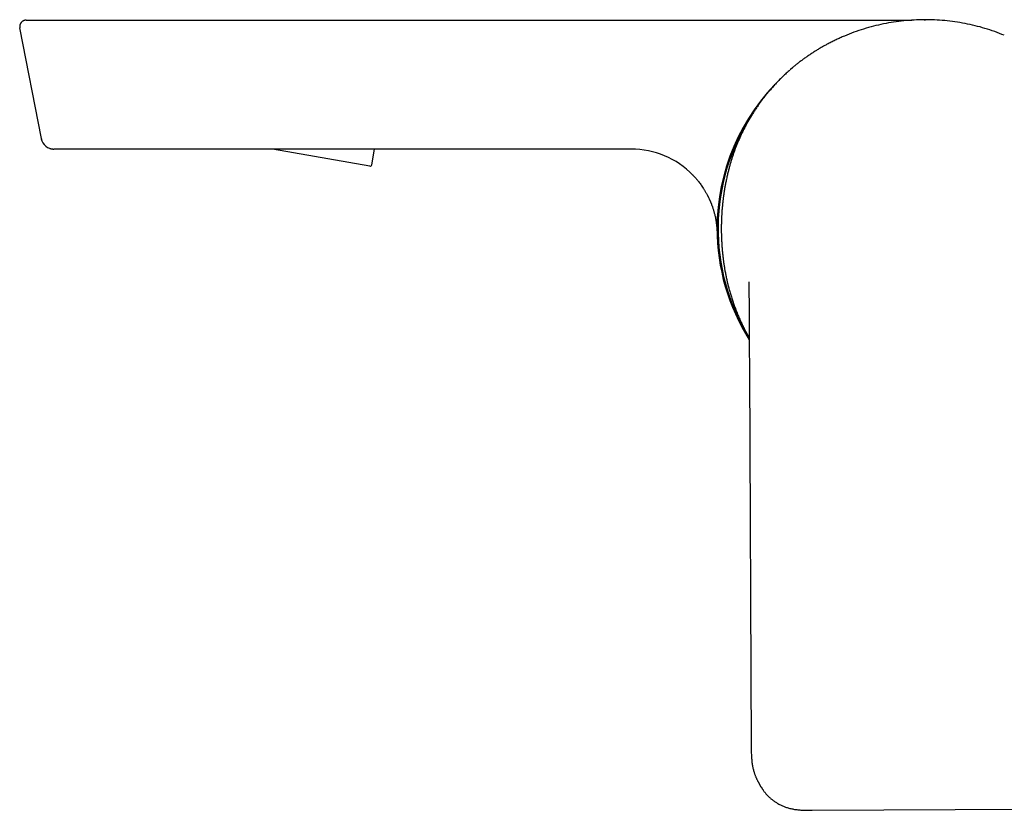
# Model space of a CAD drawing. Header units: millimetres. Extents: x 8 to 905, y 12 to 449.
# Tile 1 of 13: x 28 to 142, y 349 to 441. Entities that reach past the tile are written whole.
import ezdxf

# ---------------------------------------------------------------- set-up
doc = ezdxf.new("R2010")
doc.units = ezdxf.units.MM

msp = doc.modelspace()

# ---------------------------------------------------------------- linework, layer by layer
at = {"color": 7, "linetype": 'Continuous', "lineweight": 30}
for p, q in [((28.22, 440.97), (28.22, 440.97)), ((35.18, 440.97), (118.74, 440.97)), ((118.74, 440.97), (131.38, 440.97)), ((132.83, 441.03), (132.97, 441.02)), ((27.52, 440.1), (27.52, 440.1)), ((27.55, 440.06), (27.52, 440.07)), ((30.03, 427.19), (27.52, 440.07)), ((117.53, 435.47), (117.22, 435.21)), ((30.03, 427.19), (30.05, 427.19)), ((98.71, 425.97), (37.71, 425.97)), ((68.28, 423.98), (56.96, 425.97)), ((68.51, 424.14), (68.83, 425.97)), ((109.48, 422.88), (109.49, 422.88)), ((112.47, 400.24), (112.69, 356.29)), ((113.54, 352.22), (113.82, 351.73)), ((119.76, 348.99), (146.82, 349.13))]:
    msp.add_line(p, q, dxfattribs=at)
for centre, radius, start, end in [((132.95, 416.72), 24.25, 133.5546, 180), ((132.95, 416.72), 24.13, 146.6489, 211.8792), ((31.5, 427.47), 1.5, 191, 270), ((31.47, 427.44), 1.47, 191, 270), ((98.71, 415.97), 10, 44.2073, 90), ((68.31, 424.17), 0.2, 260, 350), ((132.95, 416.72), 24.25, 180, 212.3276)]:
    msp.add_arc(centre, radius, start, end, dxfattribs=at)
for points, knots in [([(28.26, 440.97), (28.26, 440.97), (28.25, 440.97), (28.24, 440.97), (28.22, 440.97), (28.21, 440.97), (28.19, 440.97), (28.18, 440.97), (28.17, 440.97), (28.16, 440.96), (28.15, 440.96), (28.14, 440.96), (28.13, 440.96), (28.12, 440.96), (28.12, 440.96), (28.11, 440.96), (28.1, 440.95), (28.09, 440.95), (28.08, 440.95), (28.07, 440.95), (28.06, 440.94), (28.05, 440.94), (28.04, 440.94), (28.03, 440.94), (28.02, 440.93), (28.01, 440.93), (28.01, 440.93), (28, 440.93), (27.99, 440.92), (27.98, 440.92), (27.97, 440.91), (27.95, 440.91), (27.93, 440.9), (27.91, 440.89), (27.89, 440.87), (27.86, 440.86), (27.84, 440.84), (27.81, 440.82), (27.79, 440.81), (27.77, 440.79), (27.75, 440.77), (27.73, 440.75), (27.7, 440.73), (27.69, 440.7), (27.67, 440.68), (27.65, 440.66), (27.63, 440.63), (27.62, 440.61), (27.6, 440.59), (27.59, 440.56), (27.58, 440.54), (27.57, 440.52), (27.56, 440.5), (27.56, 440.48), (27.55, 440.46), (27.54, 440.44), (27.54, 440.42), (27.53, 440.4), (27.53, 440.38), (27.52, 440.37), (27.52, 440.35), (27.52, 440.33), (27.51, 440.31), (27.51, 440.29), (27.51, 440.28), (27.51, 440.26), (27.51, 440.25), (27.51, 440.24), (27.51, 440.23), (27.51, 440.21), (27.51, 440.2), (27.51, 440.19), (27.51, 440.17), (27.51, 440.15), (27.51, 440.14), (27.52, 440.12), (27.52, 440.11), (27.52, 440.09), (27.52, 440.08), (27.52, 440.08)], [0, 0, 0, 0, 0.002522, 0.005101, 0.01084, 0.017909, 0.026674, 0.036865, 0.048894, 0.062821, 0.078683, 0.096507, 0.116311, 0.137445, 0.164731, 0.189628, 0.212139, 0.232271, 0.250198, 0.265718, 0.278851, 0.287154, 0.294154, 0.299891, 0.304434, 0.307927, 0.309375, 0.310701, 0.313284, 0.315919, 0.321476, 0.327628, 0.334561, 0.342404, 0.35606, 0.372159, 0.39082, 0.412117, 0.433304, 0.456639, 0.482049, 0.506868, 0.529864, 0.551056, 0.570467, 0.588129, 0.604082, 0.618382, 0.631106, 0.642367, 0.649948, 0.656887, 0.663306, 0.669357, 0.675216, 0.681321, 0.688562, 0.697517, 0.708499, 0.721675, 0.737142, 0.754961, 0.77517, 0.797796, 0.822857, 0.850368, 0.870075, 0.889967, 0.908122, 0.924498, 0.939124, 0.952036, 0.96329, 0.972968, 0.981201, 0.986552, 0.991338, 0.995743, 1, 1, 1, 1]), ([(28.07, 440.94), (28.06, 440.94), (28.04, 440.94), (28.01, 440.92), (27.96, 440.91), (27.93, 440.89), (27.91, 440.88), (27.9, 440.87)], [0, 0, 0, 0, 0.1364147, 0.3529979, 0.5946212, 0.8457019, 1, 1, 1, 1]), ([(28.27, 440.97), (28.27, 440.97), (28.28, 440.97), (28.3, 440.97), (28.33, 440.97), (28.38, 440.97), (28.43, 440.97), (28.5, 440.97), (28.58, 440.97), (28.67, 440.97), (28.78, 440.97), (28.9, 440.97), (29.03, 440.97), (29.17, 440.97), (29.33, 440.97), (29.49, 440.97), (29.66, 440.97), (29.85, 440.97), (30.04, 440.97), (30.24, 440.97), (30.44, 440.97), (30.66, 440.97), (30.88, 440.97), (31.11, 440.97), (31.35, 440.97), (31.59, 440.97), (31.84, 440.97), (32.1, 440.97), (32.36, 440.97), (32.62, 440.97), (32.88, 440.97), (33.12, 440.97), (33.32, 440.97), (33.51, 440.97), (33.7, 440.97), (33.9, 440.97), (34.1, 440.97), (34.31, 440.97), (34.53, 440.97), (34.75, 440.97), (34.97, 440.97), (35.11, 440.97), (35.18, 440.97)], [0, 0, 0, 0, 0.0253787, 0.0506879, 0.0759421, 0.1011536, 0.1263325, 0.1514866, 0.1766221, 0.2042545, 0.2318735, 0.2594809, 0.2870772, 0.3146613, 0.3422315, 0.3697854, 0.3973201, 0.4248329, 0.4523216, 0.4792943, 0.5062404, 0.5331366, 0.5599864, 0.5872951, 0.6145924, 0.6418955, 0.6692209, 0.6965842, 0.7235108, 0.7504986, 0.777003, 0.803159, 0.8207821, 0.8388209, 0.8575052, 0.8770323, 0.8965646, 0.9156506, 0.9375878, 0.9589428, 0.9797386, 1, 1, 1, 1]), ([(132.83, 441.03), (132.43, 441.02), (131.64, 441), (130.44, 440.91), (129.26, 440.76), (128.08, 440.54), (126.92, 440.28), (125.77, 439.95), (124.63, 439.57), (123.9, 439.27), (123.53, 439.12)], [0, 0, 0, 0, 0.124905, 0.24986, 0.374852, 0.499867, 0.624896, 0.749933, 0.874972, 1, 1, 1, 1]), ([(132.98, 441.03), (132.95, 441.03), (132.9, 441.03), (132.85, 441.03), (132.83, 441.02)], [0, 0, 0, 0, 0.499525, 1, 1, 1, 1]), ([(142.15, 439.21), (141.78, 439.36), (141.04, 439.65), (139.9, 440.02), (138.75, 440.34), (137.58, 440.59), (136.4, 440.79), (135.21, 440.93), (134.02, 441.02), (133.23, 441.02), (132.83, 441.03)], [0, 0, 0, 0, 0.125186, 0.250337, 0.375415, 0.5004, 0.625319, 0.750204, 0.875087, 1, 1, 1, 1]), ([(27.52, 440.15), (27.52, 440.15), (27.52, 440.14), (27.52, 440.14), (27.52, 440.14)], [0, 0, 0, 0, 0.587738, 1, 1, 1, 1]), ([(123.53, 439.12), (123.36, 439.05), (123.2, 438.99), (123.04, 438.91), (123.04, 438.91)], [0, 0, 0, 0, 0.999974, 1, 1, 1, 1]), ([(123.02, 438.9), (122.87, 438.83), (122.56, 438.69), (122.09, 438.46), (121.66, 438.24), (121.26, 438.03), (120.9, 437.83), (120.55, 437.62), (120.2, 437.4), (119.85, 437.18), (119.5, 436.95), (119.15, 436.72), (118.82, 436.48), (118.48, 436.23), (118.16, 435.98), (117.85, 435.74), (117.65, 435.57), (117.55, 435.49)], [0, 0, 0, 0, 0.076531, 0.157158, 0.237695, 0.300919, 0.364104, 0.427263, 0.49041, 0.554715, 0.619056, 0.683461, 0.74796, 0.812591, 0.876233, 0.940084, 1, 1, 1, 1]), ([(117.19, 435.17), (117.12, 435.12), (116.98, 434.99), (116.77, 434.8), (116.56, 434.61), (116.37, 434.42), (116.18, 434.23), (115.98, 434.04), (115.79, 433.84), (115.6, 433.64), (115.41, 433.44), (115.24, 433.25), (115.07, 433.06), (114.92, 432.88), (114.77, 432.71), (114.63, 432.54), (114.5, 432.39), (114.38, 432.24), (114.27, 432.1), (114.18, 431.98), (114.09, 431.87), (114.01, 431.76), (113.93, 431.65), (113.85, 431.54), (113.77, 431.43), (113.69, 431.32), (113.55, 431.13), (113.35, 430.85), (113.11, 430.49), (112.87, 430.12), (112.64, 429.75), (112.42, 429.37), (112.2, 428.99), (111.99, 428.6), (111.79, 428.21), (111.61, 427.83), (111.43, 427.46), (111.26, 427.07), (111.09, 426.69), (110.94, 426.3), (110.79, 425.93), (110.66, 425.56), (110.53, 425.19), (110.41, 424.81), (110.29, 424.43), (110.18, 424.03), (110.07, 423.63), (109.98, 423.27), (109.91, 422.97), (109.85, 422.72), (109.8, 422.48), (109.75, 422.23), (109.7, 422), (109.66, 421.78), (109.63, 421.58), (109.59, 421.39), (109.56, 421.21), (109.54, 421.04), (109.51, 420.89), (109.5, 420.76), (109.48, 420.64), (109.46, 420.52), (109.44, 420.4), (109.43, 420.27), (109.41, 420.13), (109.39, 419.98), (109.37, 419.82), (109.35, 419.63), (109.33, 419.42), (109.31, 419.2), (109.29, 418.97), (109.27, 418.75), (109.26, 418.55), (109.25, 418.37), (109.24, 418.19), (109.23, 418.02), (109.22, 417.86), (109.22, 417.7), (109.21, 417.53), (109.21, 417.35), (109.2, 417.17), (109.2, 417), (109.2, 416.84), (109.2, 416.71), (109.2, 416.59), (109.2, 416.47), (109.2, 416.35), (109.2, 416.2), (109.21, 416.03), (109.21, 415.84), (109.22, 415.64), (109.23, 415.44), (109.24, 415.24), (109.25, 415.03), (109.26, 414.81), (109.28, 414.58), (109.3, 414.28), (109.34, 413.89), (109.39, 413.43), (109.44, 412.98), (109.5, 412.54), (109.57, 412.11), (109.65, 411.67), (109.73, 411.23), (109.83, 410.79), (109.92, 410.36), (110.03, 409.93), (110.15, 409.47), (110.29, 409), (110.45, 408.5), (110.61, 408), (110.79, 407.51), (110.98, 407.01), (111.19, 406.52), (111.4, 406.03), (111.63, 405.55), (111.83, 405.13), (112.02, 404.76), (112.19, 404.46), (112.33, 404.2), (112.42, 404.05), (112.46, 403.99)], [0, 0, 0, 0, 0.00803, 0.016803, 0.025312, 0.03356, 0.041549, 0.049281, 0.058067, 0.066502, 0.074587, 0.082324, 0.089863, 0.097044, 0.103866, 0.110333, 0.116443, 0.122198, 0.127597, 0.132031, 0.136193, 0.140231, 0.144283, 0.14835, 0.152432, 0.15653, 0.160645, 0.173689, 0.186899, 0.199786, 0.212812, 0.225895, 0.23898, 0.252063, 0.265135, 0.277447, 0.289741, 0.302092, 0.314554, 0.327147, 0.338481, 0.349922, 0.361473, 0.373139, 0.384966, 0.396965, 0.409133, 0.421472, 0.42879, 0.436166, 0.443598, 0.450844, 0.457749, 0.464313, 0.47019, 0.475765, 0.481037, 0.486008, 0.490676, 0.494175, 0.497525, 0.501009, 0.504683, 0.508545, 0.512596, 0.516836, 0.521264, 0.527099, 0.533231, 0.539662, 0.546389, 0.553414, 0.558614, 0.563889, 0.568998, 0.573922, 0.578662, 0.583218, 0.58759, 0.593301, 0.598664, 0.603679, 0.608347, 0.611936, 0.615291, 0.618672, 0.622251, 0.626029, 0.631278, 0.636869, 0.642803, 0.648391, 0.654253, 0.660388, 0.666796, 0.673334, 0.679814, 0.693498, 0.706903, 0.720025, 0.732859, 0.745402, 0.758449, 0.771453, 0.784439, 0.797415, 0.810388, 0.823362, 0.838659, 0.853967, 0.869295, 0.884651, 0.900326, 0.916055, 0.931832, 0.947563, 0.963244, 0.973491, 0.983715, 0.99377, 1, 1, 1, 1]), ([(30.04, 427.14), (30.04, 427.14), (30.04, 427.13), (30.05, 427.11), (30.05, 427.09), (30.05, 427.08), (30.05, 427.08)], [0, 0, 0, 0, 0.3598554, 0.6607463, 0.9047362, 1, 1, 1, 1]), ([(30.97, 426.06), (30.97, 426.06), (31, 426.05), (31.05, 426.03), (31.12, 426.02), (31.18, 426), (31.22, 425.99), (31.26, 425.99), (31.28, 425.98), (31.3, 425.98), (31.33, 425.98), (31.34, 425.98), (31.36, 425.98), (31.38, 425.97), (31.4, 425.97), (31.42, 425.97), (31.44, 425.97), (31.45, 425.97), (31.46, 425.97)], [0, 0, 0, 0, 0.024898, 0.120524, 0.209402, 0.288772, 0.358812, 0.390403, 0.42057, 0.451881, 0.486486, 0.525988, 0.571473, 0.623674, 0.683102, 0.774231, 0.879637, 1, 1, 1, 1]), ([(31.5, 425.97), (31.5, 425.97), (31.5, 425.97), (31.5, 425.97), (31.5, 425.97), (31.5, 425.97), (31.5, 425.97), (31.5, 425.97), (31.5, 425.97), (31.5, 425.97), (31.5, 425.97), (31.5, 425.97), (31.5, 425.97), (31.49, 425.97), (31.49, 425.97), (31.49, 425.97), (31.48, 425.97), (31.48, 425.97), (31.48, 425.97), (31.47, 425.97)], [0, 0, 0, 0, 0.547724, 0.5656, 0.583475, 0.602443, 0.623522, 0.645629, 0.667663, 0.688558, 0.708645, 0.749524, 0.788766, 0.826374, 0.864852, 0.901454, 0.936179, 0.969027, 1, 1, 1, 1]), ([(37.71, 425.97), (37.63, 425.97), (37.46, 425.97), (37.21, 425.97), (36.95, 425.97), (36.7, 425.97), (36.46, 425.97), (36.21, 425.97), (35.96, 425.97), (35.7, 425.97), (35.44, 425.97), (35.19, 425.97), (34.94, 425.97), (34.7, 425.97), (34.47, 425.97), (34.25, 425.97), (34.03, 425.97), (33.82, 425.97), (33.62, 425.97), (33.43, 425.97), (33.25, 425.97), (33.07, 425.97), (32.91, 425.97), (32.75, 425.97), (32.6, 425.97), (32.46, 425.97), (32.32, 425.97), (32.2, 425.97), (32.09, 425.97), (31.98, 425.97), (31.89, 425.97), (31.8, 425.97), (31.72, 425.97), (31.66, 425.97), (31.6, 425.97), (31.56, 425.97), (31.53, 425.97), (31.52, 425.97), (31.5, 425.97), (31.5, 425.97), (31.5, 425.97)], [0, 0, 0, 0, 0.025444, 0.050967, 0.076563, 0.102219, 0.127923, 0.153657, 0.179405, 0.207718, 0.235997, 0.264212, 0.292329, 0.32035, 0.348282, 0.376129, 0.403894, 0.431574, 0.459167, 0.486177, 0.513092, 0.539956, 0.566791, 0.594084, 0.621343, 0.648565, 0.675743, 0.702869, 0.729453, 0.75597, 0.782433, 0.80885, 0.83522, 0.861554, 0.887864, 0.914214, 0.935095, 0.956269, 0.977861, 1, 1, 1, 1]), ([(105.88, 422.95), (105.89, 422.93), (105.92, 422.91), (105.96, 422.87), (105.99, 422.83), (106.02, 422.8), (106.06, 422.75), (106.12, 422.69), (106.2, 422.61), (106.27, 422.52), (106.35, 422.43), (106.43, 422.34), (106.53, 422.21), (106.65, 422.05), (106.8, 421.86), (106.95, 421.65), (107.07, 421.46), (107.17, 421.3), (107.26, 421.17), (107.34, 421.03), (107.41, 420.9), (107.48, 420.78), (107.55, 420.66), (107.6, 420.54), (107.66, 420.44), (107.71, 420.34), (107.75, 420.24), (107.79, 420.15), (107.83, 420.07), (107.86, 420), (107.89, 419.94), (107.9, 419.91), (107.91, 419.9), (107.91, 419.89), (107.92, 419.88), (107.92, 419.87), (107.93, 419.86), (107.93, 419.85), (107.94, 419.85), (107.94, 419.84), (107.94, 419.84), (107.94, 419.84), (107.94, 419.84), (107.94, 419.83), (107.94, 419.83), (107.94, 419.83), (107.95, 419.83), (107.95, 419.83), (107.95, 419.82), (107.95, 419.82), (107.95, 419.81), (107.96, 419.79), (107.96, 419.77), (107.97, 419.75), (107.99, 419.71), (108.01, 419.66), (108.04, 419.58), (108.07, 419.49), (108.11, 419.38), (108.16, 419.26), (108.2, 419.12), (108.25, 418.98), (108.3, 418.82), (108.34, 418.67), (108.38, 418.5), (108.43, 418.33), (108.47, 418.17), (108.51, 417.98), (108.55, 417.77), (108.58, 417.55), (108.62, 417.33), (108.64, 417.12), (108.66, 416.94), (108.67, 416.8), (108.68, 416.69), (108.69, 416.58), (108.69, 416.51), (108.7, 416.45), (108.7, 416.41), (108.7, 416.37), (108.7, 416.34), (108.7, 416.32), (108.7, 416.31), (108.7, 416.29), (108.7, 416.27), (108.7, 416.25), (108.7, 416.23), (108.7, 416.22), (108.7, 416.21)], [0, 0, 0, 0, 0.008121, 0.015014, 0.020792, 0.026631, 0.032841, 0.046119, 0.060831, 0.075178, 0.090668, 0.106945, 0.123619, 0.154386, 0.186423, 0.21973, 0.254308, 0.274521, 0.295144, 0.315864, 0.335641, 0.354391, 0.372114, 0.388809, 0.404476, 0.419114, 0.432725, 0.445306, 0.45689, 0.467636, 0.47757, 0.479926, 0.481101, 0.482404, 0.48579, 0.49055, 0.493868, 0.497199, 0.499149, 0.500524, 0.50108, 0.50131, 0.501518, 0.501715, 0.501912, 0.502123, 0.502358, 0.502925, 0.504073, 0.5053, 0.508158, 0.510563, 0.512796, 0.516747, 0.520844, 0.527567, 0.540438, 0.55295, 0.566583, 0.58428, 0.603571, 0.624456, 0.644451, 0.665716, 0.688252, 0.711389, 0.734035, 0.756174, 0.786966, 0.816721, 0.845437, 0.873116, 0.899756, 0.915593, 0.930127, 0.943339, 0.955228, 0.960677, 0.965795, 0.970583, 0.975061, 0.977317, 0.979709, 0.982311, 0.985178, 0.989486, 0.994412, 1, 1, 1, 1]), ([(112.4, 410.51), (112.4, 410.51), (112.4, 410.51), (112.4, 410.51), (112.4, 410.5), (112.4, 410.48), (112.4, 410.47), (112.4, 410.45), (112.4, 410.43), (112.4, 410.41), (112.4, 410.38), (112.41, 410.35), (112.41, 410.31), (112.41, 410.27), (112.41, 410.23), (112.41, 410.19), (112.41, 410.15), (112.41, 410.1), (112.41, 410.04), (112.41, 409.98), (112.41, 409.92), (112.41, 409.85), (112.41, 409.78), (112.41, 409.72), (112.42, 409.66), (112.42, 409.61), (112.42, 409.57), (112.42, 409.53), (112.42, 409.48), (112.42, 409.43), (112.42, 409.37), (112.42, 409.31), (112.42, 409.23), (112.42, 409.14), (112.42, 409.04), (112.42, 408.93), (112.42, 408.81), (112.42, 408.68), (112.43, 408.55), (112.43, 408.47), (112.43, 408.44)], [0, 0, 0, 0, 0.010135, 0.028672, 0.050228, 0.074837, 0.100303, 0.122095, 0.140527, 0.156626, 0.171523, 0.189467, 0.211348, 0.232725, 0.251955, 0.270943, 0.291093, 0.312511, 0.33606, 0.362065, 0.389755, 0.419677, 0.448268, 0.475542, 0.499913, 0.520243, 0.536522, 0.55333, 0.572306, 0.593464, 0.615379, 0.641888, 0.673088, 0.708975, 0.749541, 0.794777, 0.844674, 0.899219, 0.958398, 1, 1, 1, 1]), ([(112.43, 408.44), (112.43, 408.35), (112.43, 408.17), (112.43, 407.91), (112.43, 407.65), (112.44, 407.41), (112.44, 407.19), (112.44, 406.97), (112.44, 406.76), (112.44, 406.56), (112.44, 406.37), (112.45, 406.19), (112.45, 406.02), (112.45, 405.87), (112.45, 405.72), (112.45, 405.59), (112.45, 405.47), (112.45, 405.36), (112.45, 405.27), (112.45, 405.18), (112.45, 405.1), (112.45, 405), (112.46, 404.88), (112.46, 404.74), (112.46, 404.6), (112.46, 404.48), (112.46, 404.36), (112.46, 404.24), (112.46, 404.12), (112.46, 403.99), (112.46, 403.86), (112.46, 403.71), (112.46, 403.55), (112.46, 403.37), (112.46, 403.18), (112.46, 402.97), (112.46, 402.75), (112.46, 402.52), (112.46, 402.27), (112.46, 402.01), (112.46, 401.74), (112.47, 401.45), (112.47, 401.15), (112.47, 400.84), (112.47, 400.54), (112.47, 400.33), (112.47, 400.24)], [0, 0, 0, 0, 0.033328, 0.0653, 0.095916, 0.125177, 0.153083, 0.179634, 0.20483, 0.228673, 0.252198, 0.274237, 0.29479, 0.313856, 0.331437, 0.347531, 0.362139, 0.37526, 0.386894, 0.397041, 0.406563, 0.416511, 0.433012, 0.450578, 0.469208, 0.482767, 0.496839, 0.511423, 0.526518, 0.542122, 0.558233, 0.575186, 0.595405, 0.617279, 0.640808, 0.665993, 0.692836, 0.721337, 0.751498, 0.78332, 0.816804, 0.851951, 0.888089, 0.925832, 0.965179, 1, 1, 1, 1]), ([(112.48, 400.24), (112.47, 400.24), (112.47, 400.23), (112.47, 400.24), (112.47, 400.24)], [0, 0, 0, 0, 0.956622, 1, 1, 1, 1]), ([(112.69, 356.29), (112.69, 356.2), (112.69, 356.02), (112.69, 355.75), (112.7, 355.5), (112.71, 355.25), (112.73, 355.01), (112.75, 354.78), (112.77, 354.55), (112.81, 354.33), (112.84, 354.11), (112.89, 353.9), (112.93, 353.71), (112.98, 353.53), (113.03, 353.36), (113.08, 353.22), (113.13, 353.08), (113.18, 352.95), (113.23, 352.83), (113.28, 352.72), (113.33, 352.62), (113.37, 352.52), (113.42, 352.43), (113.46, 352.35), (113.5, 352.28), (113.53, 352.24), (113.54, 352.22)], [0, 0, 0, 0, 0.064958, 0.127968, 0.188959, 0.247877, 0.304689, 0.359378, 0.411939, 0.467306, 0.520126, 0.570427, 0.618237, 0.663586, 0.70263, 0.739557, 0.774367, 0.807063, 0.837645, 0.866116, 0.892481, 0.919051, 0.943082, 0.964578, 0.983547, 1, 1, 1, 1]), ([(112.69, 356.29), (112.69, 356.29), (112.69, 356.29), (112.69, 356.29), (112.69, 356.29)], [0, 0, 0, 0, 0.31858, 1, 1, 1, 1]), ([(113.82, 351.73), (113.82, 351.73), (113.83, 351.72), (113.84, 351.71), (113.85, 351.69), (113.86, 351.68), (113.87, 351.66), (113.88, 351.64), (113.9, 351.61), (113.93, 351.56), (113.97, 351.49), (114.03, 351.41), (114.09, 351.31), (114.17, 351.21), (114.25, 351.1), (114.34, 350.98), (114.44, 350.86), (114.56, 350.74), (114.68, 350.61), (114.81, 350.49), (114.93, 350.39), (115.04, 350.29), (115.17, 350.19), (115.31, 350.08), (115.46, 349.98), (115.62, 349.88), (115.79, 349.77), (115.98, 349.67), (116.16, 349.58), (116.34, 349.5), (116.51, 349.43), (116.69, 349.36), (116.88, 349.3), (117.08, 349.24), (117.29, 349.19), (117.51, 349.14), (117.74, 349.1), (117.98, 349.07), (118.22, 349.04), (118.49, 349.02), (118.79, 349), (119.1, 348.99), (119.43, 348.99), (119.65, 348.99), (119.76, 348.99)], [0, 0, 0, 0, 0.005672, 0.010335, 0.014142, 0.017377, 0.020238, 0.023213, 0.026273, 0.033823, 0.048483, 0.062847, 0.078173, 0.097173, 0.116988, 0.137624, 0.161076, 0.18552, 0.210961, 0.237353, 0.258753, 0.280768, 0.303901, 0.328334, 0.354551, 0.382125, 0.41106, 0.44136, 0.47303, 0.498877, 0.525574, 0.553121, 0.581518, 0.610762, 0.642627, 0.675373, 0.709026, 0.743612, 0.779146, 0.815633, 0.859852, 0.905361, 0.952104, 1, 1, 1, 1])]:
    msp.add_open_spline(points, degree=3, knots=knots, dxfattribs=at)

doc.saveas('drawing.dxf')
